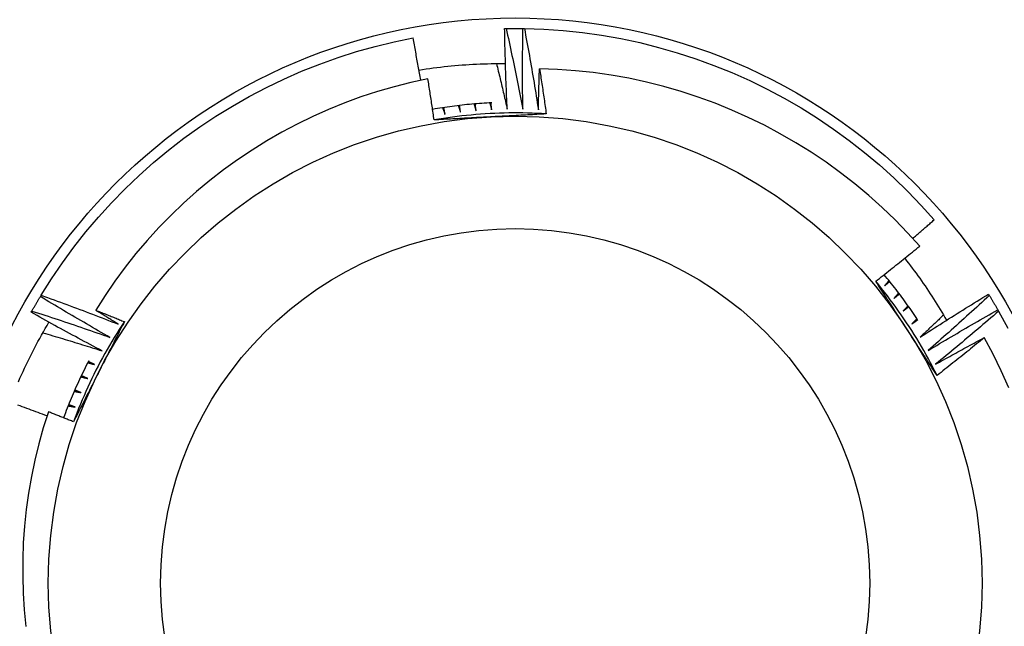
# Model space of a CAD drawing. Header units: inches. Extents: x 56.1 to 140.1, y 40.7 to 61.
# Tile 22 of 89: x 79.799 to 80.075, y 45.481 to 45.651. Entities that reach past the tile are written whole.
import ezdxf

# ---------------------------------------------------------------- set-up
doc = ezdxf.new("R2010")
doc.units = ezdxf.units.IN
doc.header["$MEASUREMENT"] = 0
doc.layers.add('Visible Edges(ANSI)', color=7, linetype='Continuous', lineweight=25)
doc.layers.add('Visible Tangent Edges(ANSI)', color=7, linetype='Continuous', lineweight=25)

msp = doc.modelspace()

# ---------------------------------------------------------------- linework, layer by layer
at = {"layer": 'Visible Edges(ANSI)'}
for p, q in [((79.93485, 45.64834), (79.93527, 45.64835)), ((79.93997, 45.64835), (79.94039, 45.64834)), ((80.07054, 45.57388), (80.07075, 45.57352)), ((79.80466, 45.57322), (79.80487, 45.57357)), ((79.80209, 45.56879), (79.80229, 45.56915)), ((80.07313, 45.56946), (80.07333, 45.5691))]:
    msp.add_line(p, q, dxfattribs=at)
at = {"layer": 'Visible Edges(ANSI)', "flags": 128}
for points in [[(79.93556, 45.62573), (79.93552, 45.62667), (79.93548, 45.62761), (79.93544, 45.62855), (79.9354, 45.62949), (79.93536, 45.63044), (79.93532, 45.63138), (79.93528, 45.63232), (79.93525, 45.63326), (79.93522, 45.6342), (79.93518, 45.63514), (79.93515, 45.63609), (79.93512, 45.63703), (79.93509, 45.63797), (79.93506, 45.63891), (79.93504, 45.63986), (79.93501, 45.6408), (79.93499, 45.64174), (79.93497, 45.64268), (79.93494, 45.64363), (79.93492, 45.64457), (79.9349, 45.64551), (79.93489, 45.64645), (79.93487, 45.6474), (79.93485, 45.64834)], [(79.93527, 45.64835), (79.93546, 45.64835), (79.93566, 45.64835), (79.93585, 45.64835), (79.93605, 45.64836), (79.93625, 45.64836), (79.93644, 45.64836), (79.93664, 45.64836), (79.93683, 45.64836), (79.93703, 45.64836), (79.93723, 45.64837), (79.93742, 45.64837), (79.93762, 45.64837), (79.93782, 45.64837), (79.93801, 45.64837), (79.93821, 45.64837), (79.9384, 45.64836), (79.9386, 45.64836), (79.9388, 45.64836), (79.93899, 45.64836), (79.93919, 45.64836), (79.93938, 45.64836), (79.93958, 45.64836), (79.93978, 45.64835), (79.93997, 45.64835)], [(79.93527, 45.64835), (79.93547, 45.64741), (79.93568, 45.64647), (79.93589, 45.64553), (79.93609, 45.64459), (79.9363, 45.64365), (79.9365, 45.64271), (79.9367, 45.64177), (79.9369, 45.64083), (79.9371, 45.63988), (79.93729, 45.63894), (79.93749, 45.638), (79.93769, 45.63706), (79.93788, 45.63612), (79.93807, 45.63517), (79.93826, 45.63423), (79.93846, 45.63329), (79.93864, 45.63234), (79.93883, 45.6314), (79.93902, 45.63046), (79.93921, 45.62951), (79.93939, 45.62857), (79.93957, 45.62762), (79.93976, 45.62668), (79.93994, 45.62573)], [(79.93994, 45.62573), (79.93993, 45.62667), (79.93991, 45.62762), (79.9399, 45.62856), (79.9399, 45.6295), (79.93989, 45.63044), (79.93988, 45.63138), (79.93988, 45.63233), (79.93987, 45.63327), (79.93987, 45.63421), (79.93987, 45.63515), (79.93987, 45.6361), (79.93987, 45.63704), (79.93987, 45.63798), (79.93987, 45.63892), (79.93988, 45.63987), (79.93988, 45.64081), (79.93989, 45.64175), (79.9399, 45.64269), (79.93991, 45.64364), (79.93992, 45.64458), (79.93993, 45.64552), (79.93994, 45.64647), (79.93996, 45.64741), (79.93997, 45.64835)], [(79.94039, 45.64834), (79.94582, 45.64816), (79.95125, 45.64778), (79.95667, 45.64722), (79.96205, 45.64646), (79.96741, 45.64552), (79.97274, 45.64439), (79.97802, 45.64308), (79.98325, 45.64158), (79.98843, 45.63989), (79.99354, 45.63803), (79.99858, 45.63599), (80.00356, 45.63378), (80.00845, 45.63139), (80.01325, 45.62884), (80.01796, 45.62611), (80.02258, 45.62323), (80.02708, 45.62018), (80.03149, 45.61698), (80.03577, 45.61362), (80.03994, 45.61012), (80.04398, 45.60648), (80.04789, 45.60269), (80.05166, 45.59877), (80.0553, 45.59472)], [(79.94039, 45.64834), (79.94056, 45.6474), (79.94074, 45.64645), (79.94091, 45.64551), (79.94109, 45.64456), (79.94126, 45.64362), (79.94143, 45.64267), (79.9416, 45.64172), (79.94177, 45.64078), (79.94194, 45.63983), (79.9421, 45.63888), (79.94227, 45.63793), (79.94243, 45.63698), (79.9426, 45.63604), (79.94276, 45.63509), (79.94292, 45.63414), (79.94308, 45.63319), (79.94324, 45.63224), (79.94339, 45.63129), (79.94355, 45.63034), (79.9437, 45.62939), (79.94386, 45.62844), (79.94401, 45.62749), (79.94416, 45.62654), (79.94431, 45.62559)], [(79.80487, 45.57357), (79.80778, 45.57817), (79.81084, 45.58267), (79.81406, 45.58706), (79.81744, 45.59133), (79.82096, 45.59548), (79.82462, 45.5995), (79.82842, 45.6034), (79.83235, 45.60716), (79.83642, 45.61078), (79.84061, 45.61425), (79.84491, 45.61758), (79.84933, 45.62075), (79.85386, 45.62377), (79.85849, 45.62663), (79.86322, 45.62932), (79.86804, 45.63184), (79.87295, 45.6342), (79.87793, 45.63638), (79.88299, 45.63839), (79.88812, 45.64022), (79.8933, 45.64187), (79.89855, 45.64333), (79.90383, 45.64461), (79.90916, 45.64571)], [(79.91132, 45.63388), (79.91123, 45.63437), (79.91114, 45.63486), (79.91106, 45.63536), (79.91097, 45.63585), (79.91088, 45.63634), (79.9108, 45.63684), (79.91071, 45.63733), (79.91062, 45.63782), (79.91053, 45.63832), (79.91044, 45.63881), (79.91035, 45.6393), (79.91026, 45.63979), (79.91017, 45.64029), (79.91008, 45.64078), (79.90999, 45.64127), (79.9099, 45.64177), (79.90981, 45.64226), (79.90972, 45.64275), (79.90963, 45.64324), (79.90954, 45.64374), (79.90944, 45.64423), (79.90935, 45.64472), (79.90926, 45.64521), (79.90916, 45.64571)], [(79.91082, 45.63672), (79.91182, 45.63688), (79.91282, 45.63703), (79.91383, 45.63717), (79.91484, 45.63731), (79.91584, 45.63744), (79.91685, 45.63756), (79.91786, 45.63767), (79.91887, 45.63778), (79.91988, 45.63788), (79.92089, 45.63798), (79.9219, 45.63806), (79.92291, 45.63814), (79.92392, 45.63822), (79.92493, 45.63828), (79.92595, 45.63834), (79.92696, 45.63839), (79.92797, 45.63844), (79.92899, 45.63847), (79.93, 45.6385), (79.93102, 45.63853), (79.93203, 45.63854), (79.93305, 45.63855), (79.93406, 45.63856), (79.93508, 45.63855)], [(79.93256, 45.63855), (79.93269, 45.63802), (79.93282, 45.63748), (79.93295, 45.63695), (79.93307, 45.63642), (79.9332, 45.63588), (79.93333, 45.63535), (79.93346, 45.63482), (79.93358, 45.63428), (79.93371, 45.63375), (79.93384, 45.63322), (79.93396, 45.63268), (79.93409, 45.63215), (79.93421, 45.63161), (79.93434, 45.63108), (79.93446, 45.63054), (79.93459, 45.63001), (79.93471, 45.62948), (79.93483, 45.62894), (79.93495, 45.62841), (79.93508, 45.62787), (79.9352, 45.62734), (79.93532, 45.6268), (79.93544, 45.62626), (79.93556, 45.62573)], [(79.94431, 45.62559), (79.94432, 45.62607), (79.94433, 45.62655), (79.94434, 45.62703), (79.94435, 45.62751), (79.94436, 45.62798), (79.94437, 45.62846), (79.94438, 45.62894), (79.94439, 45.62942), (79.9444, 45.6299), (79.94442, 45.63038), (79.94443, 45.63086), (79.94444, 45.63134), (79.94446, 45.63182), (79.94447, 45.6323), (79.94448, 45.63278), (79.9445, 45.63326), (79.94451, 45.63374), (79.94453, 45.63422), (79.94454, 45.63469), (79.94456, 45.63517), (79.94457, 45.63565), (79.94459, 45.63613), (79.9446, 45.63661), (79.94462, 45.63709)], [(80.05123, 45.58737), (80.04784, 45.59109), (80.04432, 45.5947), (80.04068, 45.59819), (80.03692, 45.60155), (80.03305, 45.60479), (80.02906, 45.60789), (80.02496, 45.61086), (80.02077, 45.61368), (80.01648, 45.61635), (80.01212, 45.61887), (80.00767, 45.62124), (80.00314, 45.62345), (79.99854, 45.6255), (79.99387, 45.6274), (79.98914, 45.62913), (79.98434, 45.6307), (79.97949, 45.6321), (79.97458, 45.63333), (79.96964, 45.6344), (79.96468, 45.63528), (79.95968, 45.636), (79.95468, 45.63654), (79.94965, 45.6369), (79.94462, 45.63709)], [(79.94462, 45.63709), (79.9447, 45.63656), (79.94479, 45.63604), (79.94487, 45.63551), (79.94495, 45.63498), (79.94503, 45.63445), (79.94511, 45.63393), (79.94519, 45.6334), (79.94527, 45.63287), (79.94535, 45.63234), (79.94543, 45.63181), (79.94551, 45.63129), (79.94559, 45.63076), (79.94567, 45.63023), (79.94575, 45.6297), (79.94583, 45.62917), (79.94591, 45.62864), (79.94598, 45.62812), (79.94606, 45.62759), (79.94614, 45.62706), (79.94621, 45.62653), (79.94629, 45.626), (79.94636, 45.62547), (79.94644, 45.62494), (79.94651, 45.62442)], [(79.91332, 45.63429), (79.90856, 45.63325), (79.90385, 45.63205), (79.89918, 45.63069), (79.89456, 45.62917), (79.89, 45.6275), (79.8855, 45.62567), (79.88106, 45.62369), (79.87668, 45.62156), (79.87238, 45.61927), (79.86815, 45.61684), (79.86401, 45.61426), (79.85996, 45.61155), (79.85602, 45.6087), (79.85218, 45.60572), (79.84844, 45.60262), (79.84481, 45.59938), (79.8413, 45.59603), (79.8379, 45.59255), (79.83462, 45.58896), (79.83147, 45.58525), (79.82844, 45.58142), (79.82554, 45.5775), (79.82279, 45.57348), (79.82018, 45.56938)], [(79.91506, 45.62273), (79.91499, 45.62321), (79.91492, 45.62369), (79.91485, 45.62418), (79.91478, 45.62466), (79.91471, 45.62514), (79.91464, 45.62562), (79.91457, 45.6261), (79.9145, 45.62659), (79.91443, 45.62707), (79.91436, 45.62755), (79.91429, 45.62803), (79.91421, 45.62851), (79.91414, 45.629), (79.91407, 45.62948), (79.91399, 45.62996), (79.91392, 45.63044), (79.91385, 45.63092), (79.91377, 45.6314), (79.9137, 45.63189), (79.91362, 45.63237), (79.91355, 45.63285), (79.91347, 45.63333), (79.9134, 45.63381), (79.91332, 45.63429)], [(79.93123, 45.62754), (79.93053, 45.6275), (79.92984, 45.62746), (79.92914, 45.62742), (79.92845, 45.62737), (79.92775, 45.62732), (79.92706, 45.62727), (79.92637, 45.62721), (79.92567, 45.62715), (79.92498, 45.62709), (79.92429, 45.62702), (79.92359, 45.62695), (79.9229, 45.62687), (79.92221, 45.62679), (79.92152, 45.62671), (79.92083, 45.62662), (79.92014, 45.62654), (79.91945, 45.62644), (79.91876, 45.62635), (79.91807, 45.62625), (79.91738, 45.62614), (79.91669, 45.62603), (79.91601, 45.62592), (79.91532, 45.62581), (79.91463, 45.62569)], [(79.92184, 45.62675), (79.92187, 45.62667), (79.9219, 45.62659), (79.92192, 45.62651), (79.92195, 45.62644), (79.92197, 45.62636), (79.922, 45.62628), (79.92203, 45.6262), (79.92205, 45.62612), (79.92208, 45.62604), (79.92211, 45.62596), (79.92213, 45.62588), (79.92216, 45.62581), (79.92218, 45.62573), (79.92221, 45.62565), (79.92224, 45.62557), (79.92226, 45.62549), (79.92229, 45.62541), (79.92232, 45.62533), (79.92234, 45.62525), (79.92237, 45.62518), (79.92239, 45.6251), (79.92242, 45.62502), (79.92245, 45.62494), (79.92247, 45.62486)], [(79.92247, 45.62486), (79.92246, 45.62494), (79.92245, 45.62502), (79.92244, 45.6251), (79.92243, 45.62518), (79.92241, 45.62526), (79.9224, 45.62534), (79.92239, 45.62542), (79.92238, 45.6255), (79.92237, 45.62558), (79.92236, 45.62567), (79.92234, 45.62575), (79.92233, 45.62583), (79.92232, 45.62591), (79.92231, 45.62599), (79.9223, 45.62607), (79.92229, 45.62615), (79.92227, 45.62623), (79.92226, 45.62631), (79.92225, 45.62639), (79.92224, 45.62647), (79.92223, 45.62655), (79.92222, 45.62663), (79.9222, 45.62671), (79.92219, 45.62679)], [(79.92626, 45.6272), (79.92628, 45.62712), (79.92631, 45.62704), (79.92633, 45.62696), (79.92635, 45.62688), (79.92638, 45.6268), (79.9264, 45.62673), (79.92642, 45.62665), (79.92645, 45.62657), (79.92647, 45.62649), (79.9265, 45.62641), (79.92652, 45.62633), (79.92654, 45.62625), (79.92657, 45.62617), (79.92659, 45.62609), (79.92661, 45.62601), (79.92664, 45.62593), (79.92666, 45.62585), (79.92668, 45.62577), (79.92671, 45.62569), (79.92673, 45.62561), (79.92676, 45.62553), (79.92678, 45.62545), (79.9268, 45.62537), (79.92683, 45.62529)], [(79.92683, 45.62529), (79.92682, 45.62538), (79.92681, 45.62546), (79.9268, 45.62554), (79.92679, 45.62562), (79.92678, 45.6257), (79.92677, 45.62578), (79.92676, 45.62586), (79.92675, 45.62594), (79.92674, 45.62602), (79.92673, 45.6261), (79.92673, 45.62618), (79.92672, 45.62626), (79.92671, 45.62634), (79.9267, 45.62642), (79.92669, 45.62651), (79.92668, 45.62659), (79.92667, 45.62667), (79.92666, 45.62675), (79.92665, 45.62683), (79.92665, 45.62691), (79.92664, 45.62699), (79.92663, 45.62707), (79.92662, 45.62715), (79.92661, 45.62723)], [(79.93069, 45.62751), (79.93071, 45.62743), (79.93073, 45.62735), (79.93075, 45.62727), (79.93077, 45.62719), (79.93079, 45.62711), (79.93081, 45.62703), (79.93083, 45.62695), (79.93086, 45.62687), (79.93088, 45.62679), (79.9309, 45.62671), (79.93092, 45.62663), (79.93094, 45.62655), (79.93096, 45.62647), (79.93098, 45.62639), (79.931, 45.62631), (79.93102, 45.62623), (79.93104, 45.62615), (79.93107, 45.62607), (79.93109, 45.62598), (79.93111, 45.6259), (79.93113, 45.62582), (79.93115, 45.62574), (79.93117, 45.62566), (79.93119, 45.62558)], [(79.93119, 45.62558), (79.93118, 45.62566), (79.93118, 45.62575), (79.93117, 45.62583), (79.93116, 45.62591), (79.93116, 45.62599), (79.93115, 45.62607), (79.93115, 45.62615), (79.93114, 45.62623), (79.93113, 45.62631), (79.93113, 45.62639), (79.93112, 45.62647), (79.93111, 45.62656), (79.93111, 45.62664), (79.9311, 45.62672), (79.93109, 45.6268), (79.93109, 45.62688), (79.93108, 45.62696), (79.93108, 45.62704), (79.93107, 45.62712), (79.93106, 45.6272), (79.93106, 45.62728), (79.93105, 45.62737), (79.93104, 45.62745), (79.93104, 45.62753)], [(79.94651, 45.62441), (79.9452, 45.62449), (79.94389, 45.62456), (79.94257, 45.62461), (79.94126, 45.62465), (79.93994, 45.62468), (79.93863, 45.62469), (79.93731, 45.62469), (79.936, 45.62468), (79.93468, 45.62465), (79.93336, 45.62462), (79.93205, 45.62456), (79.93074, 45.6245), (79.92942, 45.62442), (79.92811, 45.62433), (79.9268, 45.62423), (79.92549, 45.62411), (79.92418, 45.62398), (79.92287, 45.62384), (79.92157, 45.62368), (79.92026, 45.62351), (79.91896, 45.62333), (79.91766, 45.62314), (79.91636, 45.62293), (79.91506, 45.62271)], [(79.93087, 45.62358), (79.93021, 45.62354), (79.92955, 45.62351), (79.92889, 45.62347), (79.92823, 45.62344), (79.92757, 45.6234), (79.92691, 45.62337), (79.92625, 45.62333), (79.92559, 45.6233), (79.92493, 45.62326), (79.92427, 45.62323), (79.92361, 45.62319), (79.92295, 45.62316), (79.92229, 45.62312), (79.92164, 45.62308), (79.92098, 45.62305), (79.92032, 45.62301), (79.91966, 45.62298), (79.919, 45.62294), (79.91835, 45.62291), (79.91769, 45.62287), (79.91703, 45.62284), (79.91638, 45.6228), (79.91572, 45.62276), (79.91506, 45.62273)], [(79.91745, 45.62615), (79.91747, 45.62607), (79.9175, 45.626), (79.91753, 45.62592), (79.91756, 45.62584), (79.91759, 45.62576), (79.91762, 45.62569), (79.91765, 45.62561), (79.91768, 45.62553), (79.9177, 45.62545), (79.91773, 45.62537), (79.91776, 45.6253), (79.91779, 45.62522), (79.91782, 45.62514), (79.91785, 45.62506), (79.91788, 45.62499), (79.91791, 45.62491), (79.91794, 45.62483), (79.91796, 45.62475), (79.91799, 45.62467), (79.91802, 45.6246), (79.91805, 45.62452), (79.91808, 45.62444), (79.91811, 45.62436), (79.91814, 45.62429)], [(79.91814, 45.62429), (79.91812, 45.62437), (79.91811, 45.62445), (79.91809, 45.62453), (79.91808, 45.62461), (79.91806, 45.62469), (79.91805, 45.62477), (79.91804, 45.62485), (79.91802, 45.62493), (79.91801, 45.625), (79.91799, 45.62508), (79.91798, 45.62516), (79.91796, 45.62524), (79.91795, 45.62532), (79.91794, 45.6254), (79.91792, 45.62548), (79.91791, 45.62556), (79.91789, 45.62564), (79.91788, 45.62572), (79.91786, 45.6258), (79.91785, 45.62588), (79.91784, 45.62596), (79.91782, 45.62604), (79.91781, 45.62612), (79.91779, 45.6262)], [(79.94651, 45.62442), (79.94586, 45.62438), (79.94521, 45.62434), (79.94456, 45.62431), (79.94391, 45.62427), (79.94326, 45.62424), (79.94261, 45.6242), (79.94196, 45.62417), (79.94131, 45.62413), (79.94066, 45.6241), (79.94001, 45.62406), (79.93936, 45.62403), (79.93871, 45.62399), (79.93805, 45.62396), (79.9374, 45.62392), (79.93675, 45.62389), (79.9361, 45.62385), (79.93545, 45.62382), (79.93479, 45.62378), (79.93414, 45.62375), (79.93349, 45.62372), (79.93283, 45.62368), (79.93218, 45.62365), (79.93153, 45.62361), (79.93087, 45.62358)], [(80.04928, 45.58954), (80.04953, 45.58975), (80.04979, 45.58997), (80.05004, 45.59018), (80.05029, 45.5904), (80.05054, 45.59061), (80.05079, 45.59083), (80.05104, 45.59104), (80.05129, 45.59126), (80.05154, 45.59147), (80.0518, 45.59169), (80.05205, 45.59191), (80.0523, 45.59212), (80.05255, 45.59234), (80.0528, 45.59255), (80.05305, 45.59277), (80.0533, 45.59299), (80.05355, 45.5932), (80.0538, 45.59342), (80.05405, 45.59364), (80.0543, 45.59386), (80.05455, 45.59407), (80.0548, 45.59429), (80.05505, 45.59451), (80.0553, 45.59472)], [(80.0389, 45.57748), (80.03942, 45.57789), (80.03994, 45.5783), (80.04046, 45.5787), (80.04097, 45.57911), (80.04149, 45.57952), (80.04201, 45.57993), (80.04252, 45.58034), (80.04304, 45.58075), (80.04355, 45.58116), (80.04407, 45.58157), (80.04458, 45.58198), (80.04509, 45.58239), (80.04561, 45.5828), (80.04612, 45.58322), (80.04663, 45.58363), (80.04714, 45.58404), (80.04766, 45.58446), (80.04817, 45.58487), (80.04868, 45.58528), (80.04919, 45.5857), (80.0497, 45.58612), (80.05021, 45.58653), (80.05072, 45.58695), (80.05123, 45.58737)], [(80.04702, 45.58394), (80.04756, 45.58325), (80.0481, 45.58256), (80.04863, 45.58186), (80.04916, 45.58116), (80.04968, 45.58046), (80.0502, 45.57976), (80.05071, 45.57905), (80.05122, 45.57834), (80.05172, 45.57762), (80.05222, 45.57691), (80.05272, 45.57619), (80.05321, 45.57546), (80.0537, 45.57474), (80.05418, 45.57401), (80.05466, 45.57328), (80.05513, 45.57254), (80.0556, 45.57181), (80.05606, 45.57107), (80.05652, 45.57033), (80.05697, 45.56958), (80.05742, 45.56883), (80.05787, 45.56808), (80.05831, 45.56733), (80.05874, 45.56657)], [(80.05075, 45.56651), (80.05038, 45.56706), (80.05002, 45.56762), (80.04965, 45.56817), (80.04927, 45.56872), (80.0489, 45.56927), (80.04852, 45.56982), (80.04814, 45.57036), (80.04775, 45.57091), (80.04737, 45.57145), (80.04698, 45.57199), (80.04659, 45.57253), (80.04619, 45.57306), (80.0458, 45.5736), (80.0454, 45.57413), (80.04499, 45.57466), (80.04459, 45.57519), (80.04418, 45.57571), (80.04377, 45.57623), (80.04336, 45.57676), (80.04294, 45.57728), (80.04253, 45.57779), (80.04211, 45.57831), (80.04168, 45.57882), (80.04126, 45.57933)], [(80.05609, 45.55109), (80.0555, 45.55226), (80.0549, 45.55343), (80.05429, 45.5546), (80.05367, 45.55576), (80.05303, 45.55691), (80.05239, 45.55806), (80.05173, 45.5592), (80.05106, 45.56033), (80.05038, 45.56145), (80.04969, 45.56257), (80.04899, 45.56369), (80.04828, 45.56479), (80.04755, 45.56589), (80.04682, 45.56698), (80.04607, 45.56807), (80.04531, 45.56914), (80.04455, 45.57021), (80.04377, 45.57127), (80.04298, 45.57233), (80.04218, 45.57337), (80.04138, 45.57441), (80.04056, 45.57544), (80.03973, 45.57646), (80.03889, 45.57748)], [(80.04754, 45.56422), (80.04718, 45.56477), (80.04682, 45.56533), (80.04646, 45.56588), (80.0461, 45.56643), (80.04574, 45.56699), (80.04538, 45.56754), (80.04502, 45.5681), (80.04466, 45.56865), (80.0443, 45.5692), (80.04394, 45.56976), (80.04358, 45.57031), (80.04322, 45.57086), (80.04286, 45.57141), (80.0425, 45.57197), (80.04214, 45.57252), (80.04178, 45.57307), (80.04142, 45.57362), (80.04106, 45.57417), (80.0407, 45.57473), (80.04034, 45.57528), (80.03998, 45.57583), (80.03962, 45.57638), (80.03926, 45.57693), (80.0389, 45.57748)], [(80.0426, 45.57771), (80.04254, 45.57764), (80.04249, 45.57758), (80.04244, 45.57751), (80.04239, 45.57745), (80.04233, 45.57739), (80.04228, 45.57732), (80.04223, 45.57726), (80.04218, 45.57719), (80.04212, 45.57713), (80.04207, 45.57706), (80.04202, 45.577), (80.04197, 45.57694), (80.04191, 45.57687), (80.04186, 45.57681), (80.04181, 45.57674), (80.04176, 45.57668), (80.0417, 45.57662), (80.04165, 45.57655), (80.0416, 45.57649), (80.04155, 45.57642), (80.04149, 45.57636), (80.04144, 45.5763), (80.04139, 45.57623), (80.04133, 45.57617)], [(80.04133, 45.57617), (80.0414, 45.57622), (80.04146, 45.57627), (80.04152, 45.57633), (80.04158, 45.57638), (80.04164, 45.57643), (80.0417, 45.57648), (80.04177, 45.57654), (80.04183, 45.57659), (80.04189, 45.57664), (80.04195, 45.57669), (80.04201, 45.57675), (80.04208, 45.5768), (80.04214, 45.57685), (80.0422, 45.57691), (80.04226, 45.57696), (80.04232, 45.57701), (80.04238, 45.57706), (80.04245, 45.57712), (80.04251, 45.57717), (80.04257, 45.57722), (80.04263, 45.57727), (80.04269, 45.57733), (80.04276, 45.57738), (80.04282, 45.57743)], [(80.04533, 45.57421), (80.04528, 45.57415), (80.04522, 45.57409), (80.04517, 45.57402), (80.04511, 45.57396), (80.04506, 45.5739), (80.04501, 45.57384), (80.04495, 45.57377), (80.0449, 45.57371), (80.04484, 45.57365), (80.04479, 45.57359), (80.04473, 45.57352), (80.04468, 45.57346), (80.04462, 45.5734), (80.04457, 45.57334), (80.04451, 45.57328), (80.04446, 45.57321), (80.0444, 45.57315), (80.04435, 45.57309), (80.04429, 45.57303), (80.04424, 45.57296), (80.04418, 45.5729), (80.04413, 45.57284), (80.04408, 45.57278), (80.04402, 45.57271)], [(80.04402, 45.57271), (80.04408, 45.57277), (80.04415, 45.57282), (80.04421, 45.57287), (80.04427, 45.57292), (80.04434, 45.57297), (80.0444, 45.57302), (80.04446, 45.57307), (80.04453, 45.57312), (80.04459, 45.57317), (80.04466, 45.57322), (80.04472, 45.57327), (80.04478, 45.57332), (80.04485, 45.57337), (80.04491, 45.57342), (80.04497, 45.57347), (80.04504, 45.57353), (80.0451, 45.57358), (80.04516, 45.57363), (80.04523, 45.57368), (80.04529, 45.57373), (80.04535, 45.57378), (80.04542, 45.57383), (80.04548, 45.57388), (80.04554, 45.57393)], [(80.05138, 45.56185), (80.05217, 45.56236), (80.05296, 45.56288), (80.05375, 45.56339), (80.05454, 45.5639), (80.05534, 45.5644), (80.05613, 45.56491), (80.05693, 45.56542), (80.05772, 45.56592), (80.05852, 45.56643), (80.05931, 45.56693), (80.06011, 45.56743), (80.06091, 45.56794), (80.06171, 45.56844), (80.06251, 45.56894), (80.06331, 45.56944), (80.06411, 45.56993), (80.06491, 45.57043), (80.06571, 45.57092), (80.06651, 45.57142), (80.06732, 45.57191), (80.06812, 45.57241), (80.06892, 45.5729), (80.06973, 45.57339), (80.07054, 45.57388)], [(79.80229, 45.56915), (79.80239, 45.56932), (79.80248, 45.56949), (79.80258, 45.56966), (79.80268, 45.56983), (79.80277, 45.57), (79.80287, 45.57017), (79.80297, 45.57034), (79.80307, 45.57051), (79.80316, 45.57068), (79.80326, 45.57085), (79.80336, 45.57102), (79.80346, 45.57119), (79.80356, 45.57136), (79.80366, 45.57153), (79.80376, 45.5717), (79.80386, 45.57187), (79.80396, 45.57204), (79.80406, 45.57221), (79.80416, 45.57238), (79.80426, 45.57254), (79.80436, 45.57271), (79.80446, 45.57288), (79.80456, 45.57305), (79.80466, 45.57322)], [(79.82417, 45.56177), (79.82335, 45.56223), (79.82253, 45.5627), (79.82171, 45.56317), (79.8209, 45.56364), (79.82008, 45.5641), (79.81926, 45.56457), (79.81845, 45.56505), (79.81763, 45.56552), (79.81681, 45.56599), (79.816, 45.56647), (79.81519, 45.56694), (79.81437, 45.56742), (79.81356, 45.5679), (79.81275, 45.56837), (79.81194, 45.56885), (79.81113, 45.56933), (79.81032, 45.56982), (79.80951, 45.5703), (79.8087, 45.57078), (79.80789, 45.57127), (79.80708, 45.57175), (79.80627, 45.57224), (79.80547, 45.57273), (79.80466, 45.57322)], [(79.80487, 45.57357), (79.80578, 45.57325), (79.80668, 45.57292), (79.80759, 45.57259), (79.80849, 45.57227), (79.8094, 45.57194), (79.8103, 45.57161), (79.8112, 45.57128), (79.81211, 45.57094), (79.81301, 45.57061), (79.81391, 45.57028), (79.81481, 45.56994), (79.81571, 45.5696), (79.81662, 45.56927), (79.81752, 45.56893), (79.81842, 45.56859), (79.81932, 45.56824), (79.82021, 45.5679), (79.82111, 45.56756), (79.82201, 45.56721), (79.82291, 45.56687), (79.82381, 45.56652), (79.82471, 45.56617), (79.8256, 45.56582), (79.8265, 45.56547)], [(80.07075, 45.57352), (80.07005, 45.57287), (80.06934, 45.57222), (80.06863, 45.57157), (80.06792, 45.57091), (80.06722, 45.57026), (80.06651, 45.56962), (80.06579, 45.56897), (80.06508, 45.56832), (80.06437, 45.56767), (80.06366, 45.56703), (80.06294, 45.56638), (80.06223, 45.56574), (80.06151, 45.56509), (80.0608, 45.56445), (80.06008, 45.56381), (80.05936, 45.56317), (80.05864, 45.56253), (80.05792, 45.56189), (80.0572, 45.56125), (80.05648, 45.56062), (80.05576, 45.55998), (80.05504, 45.55934), (80.05431, 45.55871), (80.05359, 45.55808)], [(80.07075, 45.57352), (80.07085, 45.57336), (80.07095, 45.57319), (80.07106, 45.57302), (80.07116, 45.57285), (80.07126, 45.57268), (80.07136, 45.57252), (80.07146, 45.57235), (80.07156, 45.57218), (80.07166, 45.57201), (80.07176, 45.57184), (80.07186, 45.57167), (80.07196, 45.5715), (80.07206, 45.57133), (80.07215, 45.57116), (80.07225, 45.57099), (80.07235, 45.57083), (80.07245, 45.57066), (80.07255, 45.57049), (80.07265, 45.57032), (80.07274, 45.57015), (80.07284, 45.56998), (80.07294, 45.56981), (80.07303, 45.56963), (80.07313, 45.56946)], [(79.82196, 45.55799), (79.82113, 45.55843), (79.82029, 45.55887), (79.81946, 45.55931), (79.81863, 45.55975), (79.8178, 45.56019), (79.81696, 45.56063), (79.81613, 45.56108), (79.8153, 45.56152), (79.81447, 45.56197), (79.81364, 45.56242), (79.81281, 45.56287), (79.81199, 45.56331), (79.81116, 45.56377), (79.81033, 45.56422), (79.8095, 45.56467), (79.80868, 45.56512), (79.80785, 45.56558), (79.80703, 45.56603), (79.8062, 45.56649), (79.80538, 45.56695), (79.80455, 45.56741), (79.80373, 45.56787), (79.80291, 45.56833), (79.80209, 45.56879)], [(79.80229, 45.56915), (79.80321, 45.56886), (79.80412, 45.56856), (79.80504, 45.56827), (79.80595, 45.56797), (79.80686, 45.56767), (79.80778, 45.56737), (79.80869, 45.56707), (79.80961, 45.56676), (79.81052, 45.56646), (79.81143, 45.56616), (79.81234, 45.56585), (79.81325, 45.56554), (79.81417, 45.56524), (79.81508, 45.56493), (79.81599, 45.56462), (79.8169, 45.5643), (79.81781, 45.56399), (79.81872, 45.56368), (79.81963, 45.56336), (79.82054, 45.56305), (79.82145, 45.56273), (79.82235, 45.56241), (79.82326, 45.56209), (79.82417, 45.56177)], [(79.82018, 45.56938), (79.82052, 45.56924), (79.82085, 45.56911), (79.82119, 45.56898), (79.82152, 45.56885), (79.82186, 45.56872), (79.82219, 45.56859), (79.82253, 45.56845), (79.82286, 45.56832), (79.8232, 45.56819), (79.82353, 45.56806), (79.82387, 45.56792), (79.8242, 45.56779), (79.82454, 45.56766), (79.82487, 45.56752), (79.82521, 45.56739), (79.82554, 45.56726), (79.82588, 45.56712), (79.82621, 45.56699), (79.82655, 45.56685), (79.82688, 45.56672), (79.82722, 45.56659), (79.82755, 45.56645), (79.82789, 45.56632), (79.82822, 45.56618)], [(79.8265, 45.56547), (79.82624, 45.56563), (79.82597, 45.56579), (79.82571, 45.56596), (79.82544, 45.56612), (79.82518, 45.56628), (79.82492, 45.56644), (79.82465, 45.5666), (79.82439, 45.56677), (79.82413, 45.56693), (79.82386, 45.56709), (79.8236, 45.56725), (79.82333, 45.56742), (79.82307, 45.56758), (79.82281, 45.56774), (79.82255, 45.5679), (79.82228, 45.56807), (79.82202, 45.56823), (79.82176, 45.56839), (79.82149, 45.56856), (79.82123, 45.56872), (79.82097, 45.56888), (79.8207, 45.56905), (79.82044, 45.56921), (79.82018, 45.56938)], [(80.04795, 45.57063), (80.0479, 45.57057), (80.04784, 45.57051), (80.04778, 45.57045), (80.04773, 45.57039), (80.04767, 45.57032), (80.04761, 45.57026), (80.04756, 45.5702), (80.0475, 45.57014), (80.04744, 45.57008), (80.04739, 45.57002), (80.04733, 45.56996), (80.04727, 45.5699), (80.04722, 45.56984), (80.04716, 45.56978), (80.0471, 45.56972), (80.04705, 45.56966), (80.04699, 45.5696), (80.04693, 45.56954), (80.04688, 45.56948), (80.04682, 45.56942), (80.04676, 45.56936), (80.0467, 45.5693), (80.04665, 45.56924), (80.04659, 45.56918)], [(80.04659, 45.56918), (80.04666, 45.56922), (80.04672, 45.56927), (80.04679, 45.56932), (80.04685, 45.56937), (80.04692, 45.56942), (80.04698, 45.56947), (80.04705, 45.56952), (80.04711, 45.56956), (80.04718, 45.56961), (80.04724, 45.56966), (80.04731, 45.56971), (80.04737, 45.56976), (80.04744, 45.56981), (80.0475, 45.56986), (80.04757, 45.5699), (80.04763, 45.56995), (80.0477, 45.57), (80.04776, 45.57005), (80.04783, 45.5701), (80.04789, 45.57015), (80.04796, 45.57019), (80.04802, 45.57024), (80.04809, 45.57029), (80.04815, 45.57034)], [(80.05359, 45.55808), (80.05439, 45.55856), (80.0552, 45.55905), (80.05601, 45.55953), (80.05682, 45.56002), (80.05763, 45.5605), (80.05844, 45.56098), (80.05925, 45.56146), (80.06006, 45.56194), (80.06087, 45.56242), (80.06169, 45.56289), (80.0625, 45.56337), (80.06331, 45.56384), (80.06413, 45.56432), (80.06494, 45.56479), (80.06576, 45.56526), (80.06658, 45.56573), (80.06739, 45.5662), (80.06821, 45.56667), (80.06903, 45.56714), (80.06985, 45.56761), (80.07067, 45.56807), (80.07149, 45.56854), (80.07231, 45.569), (80.07313, 45.56946)], [(80.07333, 45.5691), (80.07261, 45.56847), (80.07188, 45.56784), (80.07115, 45.56722), (80.07042, 45.56659), (80.06969, 45.56596), (80.06896, 45.56534), (80.06823, 45.56471), (80.0675, 45.56409), (80.06676, 45.56347), (80.06603, 45.56284), (80.0653, 45.56222), (80.06456, 45.5616), (80.06382, 45.56098), (80.06309, 45.56036), (80.06235, 45.55975), (80.06161, 45.55913), (80.06087, 45.55851), (80.06013, 45.5579), (80.05939, 45.55729), (80.05865, 45.55667), (80.0579, 45.55606), (80.05716, 45.55545), (80.05642, 45.55484), (80.05567, 45.55423)], [(80.07333, 45.5691), (80.07592, 45.56432)], [(79.79853, 45.54934), (79.79895, 45.55029), (79.79937, 45.55124), (79.7998, 45.55219), (79.80024, 45.55313), (79.80069, 45.55407), (79.80114, 45.55501), (79.8016, 45.55594), (79.80206, 45.55687), (79.80253, 45.5578), (79.80301, 45.55873), (79.8035, 45.55965), (79.80399, 45.56057), (79.80449, 45.56148), (79.80499, 45.56239), (79.8055, 45.5633), (79.80602, 45.56421), (79.80654, 45.56511), (79.80707, 45.56601)], [(79.82822, 45.56618), (79.8275, 45.56508), (79.82678, 45.56398), (79.82608, 45.56287), (79.82539, 45.56175), (79.82471, 45.56062), (79.82404, 45.55949), (79.82338, 45.55835), (79.82273, 45.55721), (79.8221, 45.55605), (79.82147, 45.5549), (79.82086, 45.55373), (79.82026, 45.55256), (79.81967, 45.55138), (79.81909, 45.5502), (79.81853, 45.54901), (79.81797, 45.54782), (79.81743, 45.54662), (79.8169, 45.54542), (79.81638, 45.54421), (79.81587, 45.543), (79.81538, 45.54178), (79.8149, 45.54055), (79.81443, 45.53932), (79.81397, 45.53809)], [(79.82822, 45.56618), (79.82793, 45.5656), (79.82763, 45.56502), (79.82734, 45.56444), (79.82704, 45.56386), (79.82675, 45.56328), (79.82645, 45.5627), (79.82616, 45.56212), (79.82586, 45.56154), (79.82557, 45.56095), (79.82527, 45.56037), (79.82498, 45.55979), (79.82468, 45.55921), (79.82439, 45.55863), (79.82409, 45.55805), (79.8238, 45.55746), (79.8235, 45.55688), (79.8232, 45.5563), (79.82291, 45.55572), (79.82261, 45.55513), (79.82231, 45.55455), (79.82202, 45.55397), (79.82172, 45.55338), (79.82142, 45.5528), (79.82113, 45.55222)], [(80.05045, 45.56696), (80.05039, 45.5669), (80.05034, 45.56684), (80.05028, 45.56678), (80.05022, 45.56672), (80.05016, 45.56667), (80.0501, 45.56661), (80.05004, 45.56655), (80.04998, 45.56649), (80.04992, 45.56643), (80.04987, 45.56637), (80.04981, 45.56631), (80.04975, 45.56626), (80.04969, 45.5662), (80.04963, 45.56614), (80.04957, 45.56608), (80.04951, 45.56602), (80.04946, 45.56596), (80.0494, 45.5659), (80.04934, 45.56585), (80.04928, 45.56579), (80.04922, 45.56573), (80.04916, 45.56567), (80.0491, 45.56561), (80.04904, 45.56555)], [(80.04904, 45.56555), (80.04911, 45.5656), (80.04918, 45.56565), (80.04924, 45.56569), (80.04931, 45.56574), (80.04938, 45.56579), (80.04944, 45.56583), (80.04951, 45.56588), (80.04958, 45.56592), (80.04964, 45.56597), (80.04971, 45.56602), (80.04978, 45.56606), (80.04984, 45.56611), (80.04991, 45.56616), (80.04998, 45.5662), (80.05004, 45.56625), (80.05011, 45.5663), (80.05018, 45.56634), (80.05024, 45.56639), (80.05031, 45.56643), (80.05038, 45.56648), (80.05045, 45.56653), (80.05051, 45.56657), (80.05058, 45.56662), (80.05065, 45.56667)], [(80.05791, 45.56802), (80.05764, 45.56776), (80.05737, 45.5675), (80.0571, 45.56724), (80.05682, 45.56698), (80.05655, 45.56673), (80.05628, 45.56647), (80.05601, 45.56621), (80.05574, 45.56595), (80.05547, 45.5657), (80.0552, 45.56544), (80.05492, 45.56518), (80.05465, 45.56492), (80.05438, 45.56467), (80.05411, 45.56441), (80.05383, 45.56415), (80.05356, 45.5639), (80.05329, 45.56364), (80.05302, 45.56339), (80.05274, 45.56313), (80.05247, 45.56287), (80.0522, 45.56262), (80.05192, 45.56236), (80.05165, 45.56211), (80.05138, 45.56185)], [(79.80536, 45.56306), (79.80606, 45.56285), (79.80675, 45.56265), (79.80744, 45.56245), (79.80814, 45.56224), (79.80883, 45.56203), (79.80952, 45.56183), (79.81022, 45.56162), (79.81091, 45.56141), (79.8116, 45.5612), (79.81229, 45.56099), (79.81298, 45.56078), (79.81368, 45.56057), (79.81437, 45.56036), (79.81506, 45.56015), (79.81575, 45.55994), (79.81644, 45.55972), (79.81713, 45.55951), (79.81782, 45.55929), (79.81851, 45.55908), (79.8192, 45.55886), (79.81989, 45.55865), (79.82058, 45.55843), (79.82127, 45.55821), (79.82196, 45.55799)], [(80.05609, 45.55109), (80.05574, 45.55163), (80.05538, 45.55218), (80.05502, 45.55272), (80.05467, 45.55327), (80.05431, 45.55381), (80.05396, 45.55436), (80.0536, 45.55491), (80.05324, 45.55545), (80.05289, 45.556), (80.05253, 45.55654), (80.05218, 45.55709), (80.05182, 45.55764), (80.05147, 45.55818), (80.05111, 45.55873), (80.05075, 45.55928), (80.0504, 45.55983), (80.05004, 45.56037), (80.04968, 45.56092), (80.04933, 45.56147), (80.04897, 45.56202), (80.04861, 45.56257), (80.04826, 45.56312), (80.0479, 45.56367), (80.04754, 45.56422)], [(80.05567, 45.55423), (80.05624, 45.55455), (80.0568, 45.55486), (80.05737, 45.55518), (80.05794, 45.55549), (80.05851, 45.55581), (80.05908, 45.55612), (80.05964, 45.55644), (80.06021, 45.55675), (80.06078, 45.55706), (80.06135, 45.55737), (80.06192, 45.55769), (80.06249, 45.558), (80.06306, 45.55831), (80.06363, 45.55862), (80.0642, 45.55893), (80.06477, 45.55924), (80.06534, 45.55955), (80.06592, 45.55985), (80.06649, 45.56016), (80.06706, 45.56047), (80.06763, 45.56078), (80.06821, 45.56108), (80.06878, 45.56139), (80.06935, 45.56169)], [(80.06935, 45.56169), (80.0688, 45.56125), (80.06826, 45.5608), (80.06771, 45.56035), (80.06716, 45.55991), (80.06661, 45.55946), (80.06606, 45.55901), (80.06551, 45.55857), (80.06496, 45.55813), (80.06441, 45.55768), (80.06386, 45.55724), (80.0633, 45.5568), (80.06275, 45.55635), (80.0622, 45.55591), (80.06165, 45.55547), (80.06109, 45.55503), (80.06054, 45.55459), (80.05998, 45.55415), (80.05943, 45.55371), (80.05887, 45.55327), (80.05832, 45.55284), (80.05776, 45.5524), (80.05721, 45.55196), (80.05665, 45.55152), (80.05609, 45.55109)], [(80.07624, 45.54764), (80.07411, 45.5524), (80.07182, 45.55708), (80.06935, 45.56169)], [(79.81821, 45.55516), (79.81788, 45.55452), (79.81755, 45.55387), (79.81722, 45.55322), (79.8169, 45.55257), (79.81658, 45.55192), (79.81626, 45.55126), (79.81595, 45.55061), (79.81564, 45.54995), (79.81533, 45.54929), (79.81503, 45.54863), (79.81473, 45.54796), (79.81444, 45.5473), (79.81414, 45.54663), (79.81386, 45.54597), (79.81357, 45.5453), (79.81329, 45.54463), (79.81301, 45.54396), (79.81274, 45.54328), (79.81247, 45.54261), (79.8122, 45.54193), (79.81194, 45.54125), (79.81168, 45.54057), (79.81143, 45.53989), (79.81118, 45.53921)], [(79.81797, 45.55468), (79.81805, 45.55466), (79.81813, 45.55464), (79.81821, 45.55461), (79.81829, 45.55459), (79.81837, 45.55457), (79.81844, 45.55455), (79.81852, 45.55453), (79.8186, 45.5545), (79.81868, 45.55448), (79.81876, 45.55446), (79.81884, 45.55444), (79.81892, 45.55441), (79.819, 45.55439), (79.81908, 45.55437), (79.81916, 45.55435), (79.81924, 45.55432), (79.81932, 45.5543), (79.8194, 45.55428), (79.81948, 45.55426), (79.81956, 45.55423), (79.81964, 45.55421), (79.81972, 45.55419), (79.8198, 45.55417), (79.81988, 45.55414)], [(79.81988, 45.55414), (79.81981, 45.55418), (79.81974, 45.55421), (79.81966, 45.55425), (79.81959, 45.55429), (79.81952, 45.55432), (79.81944, 45.55436), (79.81937, 45.55439), (79.8193, 45.55443), (79.81922, 45.55446), (79.81915, 45.5545), (79.81908, 45.55453), (79.819, 45.55457), (79.81893, 45.5546), (79.81886, 45.55464), (79.81879, 45.55467), (79.81871, 45.55471), (79.81864, 45.55475), (79.81857, 45.55478), (79.81849, 45.55482), (79.81842, 45.55485), (79.81835, 45.55489), (79.81827, 45.55492), (79.8182, 45.55496), (79.81813, 45.55499)], [(79.82113, 45.55222), (79.82083, 45.55163), (79.82053, 45.55104), (79.82023, 45.55045), (79.81993, 45.54986), (79.81963, 45.54927), (79.81933, 45.54868), (79.81903, 45.54809), (79.81873, 45.5475), (79.81843, 45.54691), (79.81813, 45.54632), (79.81783, 45.54574), (79.81753, 45.54515), (79.81723, 45.54456), (79.81693, 45.54397), (79.81664, 45.54338), (79.81634, 45.5428), (79.81604, 45.54221), (79.81574, 45.54162), (79.81544, 45.54104), (79.81515, 45.54045), (79.81485, 45.53986), (79.81455, 45.53927), (79.81425, 45.53869), (79.81396, 45.5381)], [(79.816, 45.5507), (79.81608, 45.55068), (79.81616, 45.55066), (79.81624, 45.55064), (79.81632, 45.55063), (79.8164, 45.55061), (79.81648, 45.55059), (79.81656, 45.55057), (79.81664, 45.55055), (79.81672, 45.55053), (79.8168, 45.55051), (79.81688, 45.55049), (79.81696, 45.55047), (79.81704, 45.55045), (79.81712, 45.55043), (79.8172, 45.55041), (79.81728, 45.55039), (79.81737, 45.55037), (79.81745, 45.55035), (79.81753, 45.55033), (79.81761, 45.55031), (79.81769, 45.55029), (79.81777, 45.55027), (79.81785, 45.55025), (79.81793, 45.55023)], [(79.81793, 45.55023), (79.81785, 45.55026), (79.81778, 45.5503), (79.81771, 45.55033), (79.81763, 45.55036), (79.81756, 45.55039), (79.81748, 45.55043), (79.81741, 45.55046), (79.81733, 45.55049), (79.81726, 45.55053), (79.81719, 45.55056), (79.81711, 45.55059), (79.81704, 45.55063), (79.81696, 45.55066), (79.81689, 45.55069), (79.81681, 45.55072), (79.81674, 45.55076), (79.81667, 45.55079), (79.81659, 45.55082), (79.81652, 45.55086), (79.81644, 45.55089), (79.81637, 45.55092), (79.8163, 45.55096), (79.81622, 45.55099), (79.81615, 45.55102)], [(79.81416, 45.54666), (79.81424, 45.54665), (79.81432, 45.54663), (79.8144, 45.54661), (79.81448, 45.5466), (79.81456, 45.54658), (79.81464, 45.54656), (79.81473, 45.54654), (79.81481, 45.54653), (79.81489, 45.54651), (79.81497, 45.54649), (79.81505, 45.54648), (79.81513, 45.54646), (79.81521, 45.54644), (79.81529, 45.54643), (79.81538, 45.54641), (79.81546, 45.54639), (79.81554, 45.54637), (79.81562, 45.54636), (79.8157, 45.54634), (79.81578, 45.54632), (79.81586, 45.54631), (79.81594, 45.54629), (79.81602, 45.54627), (79.81611, 45.54625)], [(79.81611, 45.54625), (79.81603, 45.54628), (79.81595, 45.54631), (79.81588, 45.54634), (79.8158, 45.54638), (79.81573, 45.54641), (79.81565, 45.54644), (79.81558, 45.54647), (79.8155, 45.5465), (79.81543, 45.54653), (79.81535, 45.54656), (79.81528, 45.54659), (79.8152, 45.54662), (79.81513, 45.54665), (79.81505, 45.54668), (79.81498, 45.54671), (79.8149, 45.54674), (79.81483, 45.54677), (79.81475, 45.5468), (79.81467, 45.54683), (79.8146, 45.54686), (79.81452, 45.54689), (79.81445, 45.54692), (79.81437, 45.54696), (79.8143, 45.54699)], [(79.80651, 45.53973), (79.80589, 45.53997), (79.80526, 45.54021), (79.80463, 45.54045), (79.804, 45.54068), (79.80337, 45.54092), (79.80275, 45.54115), (79.80212, 45.54139), (79.80149, 45.54162), (79.80086, 45.54185), (79.80023, 45.54209), (79.7996, 45.54232), (79.79897, 45.54255), (79.79834, 45.54278)], [(79.8069, 45.54089), (79.80548, 45.53642), (79.80421, 45.53189), (79.8031, 45.52733), (79.80214, 45.52273), (79.80134, 45.51811), (79.80069, 45.51347), (79.80021, 45.50882), (79.79988, 45.50415), (79.79971, 45.49947), (79.7997, 45.49478), (79.79984, 45.4901), (79.80015, 45.48542), (79.80062, 45.48075)], [(79.81396, 45.5381), (79.81366, 45.53822), (79.81337, 45.53834), (79.81308, 45.53845), (79.81278, 45.53857), (79.81249, 45.53869), (79.81219, 45.53881), (79.8119, 45.53892), (79.81161, 45.53904), (79.81131, 45.53916), (79.81102, 45.53927), (79.81072, 45.53939), (79.81043, 45.53951), (79.81014, 45.53962), (79.80984, 45.53974), (79.80955, 45.53986), (79.80925, 45.53997), (79.80896, 45.54009), (79.80866, 45.5402), (79.80837, 45.54032), (79.80808, 45.54043), (79.80778, 45.54055), (79.80749, 45.54066), (79.80719, 45.54078), (79.8069, 45.54089)], [(79.81245, 45.54257), (79.81254, 45.54255), (79.81262, 45.54254), (79.8127, 45.54252), (79.81278, 45.54251), (79.81286, 45.54249), (79.81294, 45.54248), (79.81303, 45.54246), (79.81311, 45.54245), (79.81319, 45.54244), (79.81327, 45.54242), (79.81335, 45.54241), (79.81343, 45.54239), (79.81352, 45.54238), (79.8136, 45.54236), (79.81368, 45.54235), (79.81376, 45.54234), (79.81384, 45.54232), (79.81392, 45.54231), (79.81401, 45.54229), (79.81409, 45.54228), (79.81417, 45.54226), (79.81425, 45.54225), (79.81433, 45.54223), (79.81441, 45.54222)], [(79.81441, 45.54222), (79.81434, 45.54225), (79.81426, 45.54228), (79.81418, 45.5423), (79.81411, 45.54233), (79.81403, 45.54236), (79.81396, 45.54239), (79.81388, 45.54241), (79.8138, 45.54244), (79.81373, 45.54247), (79.81365, 45.5425), (79.81357, 45.54253), (79.8135, 45.54255), (79.81342, 45.54258), (79.81335, 45.54261), (79.81327, 45.54264), (79.81319, 45.54267), (79.81312, 45.5427), (79.81304, 45.54272), (79.81296, 45.54275), (79.81289, 45.54278), (79.81281, 45.54281), (79.81274, 45.54284), (79.81266, 45.54286), (79.81258, 45.54289)]]:
    msp.add_lwpolyline(points, dxfattribs=at)
at = {"layer": 'Visible Edges(ANSI)'}
for radius in [0.34516, 0.15846, 0.13091]:
    msp.add_circle((79.9378, 45.49285), radius, dxfattribs=at)
at = {"layer": 'Visible Tangent Edges(ANSI)'}
for radius in [0.33084, 0.09941]:
    msp.add_circle((79.9378, 45.49285), radius, dxfattribs=at)

doc.saveas('drawing.dxf')
